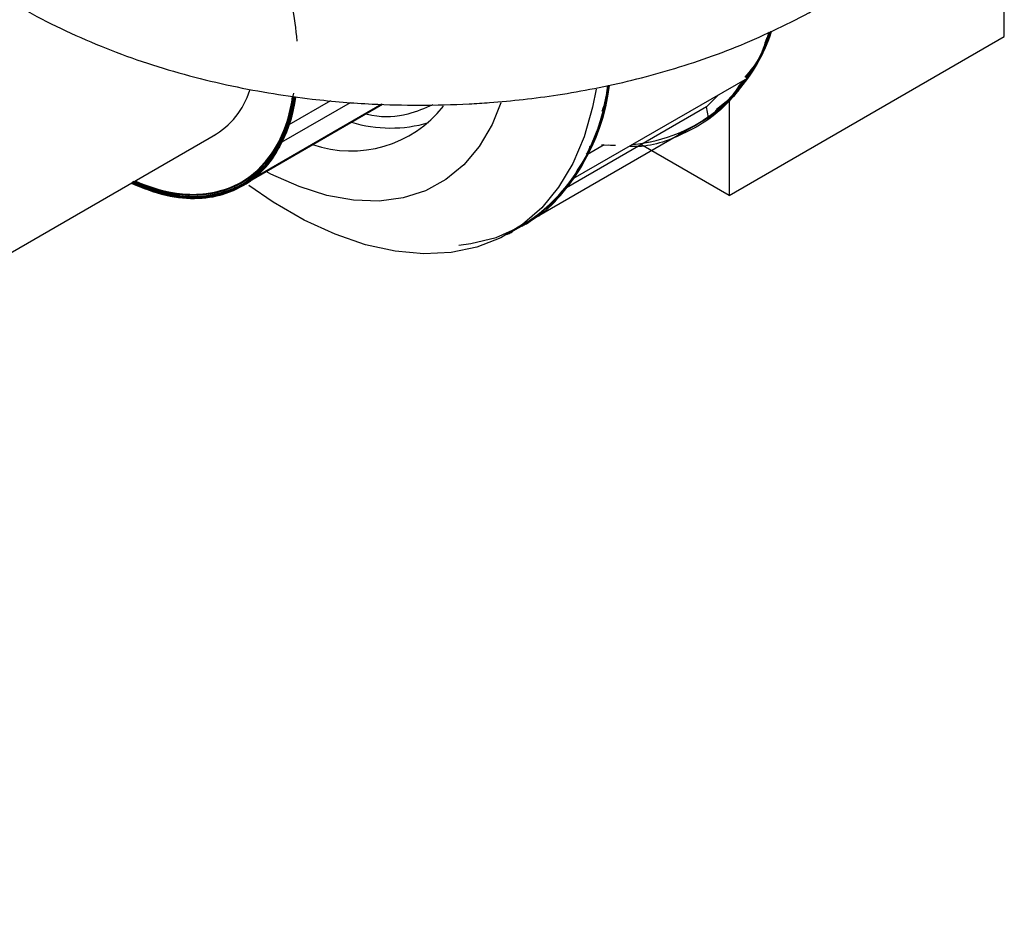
# Model space of a CAD drawing. Header units: millimetres. Extents: x 0 to 841, y 0 to 594.
# Tile 129 of 256: x 741.57 to 744.75, y 186.88 to 189.77. Entities that reach past the tile are written whole.
import ezdxf

# ---------------------------------------------------------------- set-up
doc = ezdxf.new("R2010")
doc.units = ezdxf.units.MM
doc.layers.add('TRAIT-FORT', color=4, linetype='Continuous', lineweight=25)

msp = doc.modelspace()

# ---------------------------------------------------------------- linework, layer by layer
at = {"layer": 'TRAIT-FORT', "color": 4, "linetype": 'Continuous', "lineweight": 25}
for p, q in [((744.75, 189.711), (744.75, 190.1521)), ((743.8619, 189.1983), (744.75, 189.711)), ((743.9201, 189.5762), (743.3577, 189.2515)), ((742.4353, 189.4317), (742.4568, 189.5282)), ((742.5749, 189.5037), (742.4409, 189.4263)), ((743.7884, 189.4841), (743.8252, 189.5214)), ((743.8619, 189.503), (743.8619, 189.1983)), ((742.2929, 189.2328), (742.7427, 189.4925)), ((742.2929, 189.2328), (742.7427, 189.4925)), ((742.2929, 189.2328), (742.7427, 189.4925)), ((742.2929, 189.2328), (742.7427, 189.4925)), ((742.2929, 189.2328), (742.7427, 189.4925)), ((742.2929, 189.2328), (742.7427, 189.4925)), ((742.2929, 189.2328), (742.7427, 189.4925)), ((742.2929, 189.2328), (742.7427, 189.4925)), ((742.2929, 189.2328), (742.7427, 189.4925)), ((742.2929, 189.2328), (742.7427, 189.4925)), ((742.2929, 189.2328), (742.7427, 189.4925)), ((742.2929, 189.2328), (742.7427, 189.4925)), ((742.2929, 189.2328), (742.7427, 189.4925)), ((742.2929, 189.2328), (742.7427, 189.4925)), ((742.2929, 189.2328), (742.7427, 189.4925)), ((742.7404, 189.4925), (742.3148, 189.2468)), ((742.4175, 189.3697), (742.6397, 189.498)), ((743.7884, 189.4841), (743.3366, 189.2233)), ((743.795, 189.4496), (743.7884, 189.4841)), ((743.2406, 189.1295), (743.795, 189.4496)), ((742.4409, 189.4263), (742.4353, 189.4317)), ((725.3666, 179.6744), (742.2045, 189.3945)), ((742.4175, 189.3697), (742.4121, 189.3756)), ((743.4584, 189.3615), (743.4043, 189.3303)), ((743.4494, 189.3621), (743.4952, 189.3602)), ((743.4512, 189.3619), (743.4584, 189.3615)), ((743.4584, 189.3615), (743.4952, 189.3602)), ((743.4943, 189.3597), (743.4738, 189.361)), ((743.8619, 189.1983), (743.5766, 189.363)), ((743.3577, 189.2515), (743.3728, 189.2793)), ((742.3148, 189.2468), (742.3104, 189.2539)), ((743.3562, 189.2522), (743.3666, 189.2692)), ((741.9425, 189.2433), (742.048, 189.2092)), ((742.2687, 189.2203), (742.2647, 189.2277)), ((742.0498, 189.2016), (742.048, 189.2092)), ((742.1106, 189.1934), (742.1082, 189.201)), ((743.1829, 189.0943), (743.2326, 189.1249)), ((743.2227, 189.1181), (743.2271, 189.1218)), ((743.2264, 189.1211), (743.2326, 189.1249)), ((743.1516, 189.076), (743.1971, 189.1022))]:
    msp.add_line(p, q, dxfattribs=at)
at = {"layer": 'TRAIT-FORT', "color": 4, "linetype": 'Continuous', "lineweight": 25, "flags": 128}
for points in [[(743.8237, 189.4713), (743.866, 189.5103), (743.9201, 189.5762)], [(743.4323, 189.5415), (743.4212, 189.4836), (743.394, 189.3877), (743.3574, 189.3011), (743.3116, 189.2244), (743.2572, 189.1585), (743.1946, 189.104), (743.1245, 189.0615), (743.0477, 189.0314), (742.9648, 189.014), (742.8767, 189.0094), (742.7842, 189.0178), (742.6883, 189.039), (742.59, 189.0728), (742.4901, 189.1189), (742.3898, 189.1768), (742.3116, 189.23)], [(742.9898, 189.038), (743.0278, 189.0428), (743.1094, 189.0628), (743.1847, 189.0953), (743.2532, 189.1402), (743.3141, 189.1969), (743.3667, 189.2648), (743.4107, 189.3433), (743.4455, 189.4317), (743.4707, 189.529), (743.4752, 189.5528)], [(743.1439, 189.0758), (743.1527, 189.0796), (743.2243, 189.1192), (743.2885, 189.1708), (743.3448, 189.2339), (743.3926, 189.3079), (743.4315, 189.3921), (743.4609, 189.4856), (743.4747, 189.5498)], [(743.1971, 189.1022), (743.2452, 189.134), (743.307, 189.1893), (743.3607, 189.2559), (743.4058, 189.3332), (743.4417, 189.4204), (743.4682, 189.5166), (743.475, 189.5512)], [(742.4625, 189.5158), (742.4535, 189.4704), (742.4301, 189.3972), (742.397, 189.3337), (742.3551, 189.281), (742.3048, 189.2401), (742.2471, 189.2115), (742.183, 189.1958), (742.1135, 189.1932), (742.0398, 189.2038), (741.9631, 189.2274), (741.9351, 189.239)], [(742.4624, 189.5152), (742.4471, 189.446), (742.4205, 189.3758), (742.3846, 189.3156), (742.3398, 189.2666), (742.2871, 189.2296), (742.2273, 189.2051), (742.1613, 189.1935), (742.0903, 189.1952), (742.0155, 189.21), (741.9382, 189.2376), (741.9351, 189.239)], [(742.4624, 189.5151), (742.4609, 189.5065), (742.4419, 189.4292), (742.4132, 189.3612), (742.3752, 189.3035), (742.3286, 189.2572), (742.2741, 189.2229), (742.2128, 189.2013), (742.1456, 189.1927), (742.0737, 189.1974), (741.9982, 189.2151), (741.9351, 189.239)], [(742.4623, 189.5145), (742.4491, 189.453), (742.4234, 189.3819), (742.3883, 189.3208), (742.3444, 189.2707), (742.2923, 189.2325), (742.2331, 189.2068), (742.1677, 189.1941), (742.0971, 189.1945), (742.0226, 189.208), (741.9455, 189.2345), (741.9351, 189.239)], [(742.4623, 189.5145), (742.451, 189.4601), (742.4262, 189.3881), (742.3919, 189.326), (742.3488, 189.2749), (742.2975, 189.2355), (742.2389, 189.2087), (742.174, 189.1947), (742.1039, 189.1939), (742.0297, 189.2062), (741.9528, 189.2315), (741.9351, 189.239)], [(742.4622, 189.5142), (742.4622, 189.5141), (742.4441, 189.4361), (742.4162, 189.3671), (742.3791, 189.3084), (742.3333, 189.261), (742.2795, 189.2256), (742.2188, 189.2028), (742.1521, 189.193), (742.0805, 189.1964), (742.0053, 189.2129), (741.9351, 189.239)], [(742.4622, 189.5141), (742.4552, 189.4777), (742.4327, 189.4036), (742.4005, 189.3392), (742.3593, 189.2855), (742.3098, 189.2434), (742.2528, 189.2136), (742.1892, 189.1967), (742.1202, 189.1929), (742.0468, 189.2023), (741.9704, 189.2247), (741.9351, 189.239)], [(742.4622, 189.514), (742.4575, 189.4882), (742.4362, 189.413), (742.4053, 189.3472), (742.3653, 189.292), (742.3169, 189.2483), (742.2608, 189.2169), (742.198, 189.1982), (742.1297, 189.1926), (742.0568, 189.2003), (741.9807, 189.2209), (741.9351, 189.239)], [(742.4622, 189.5139), (742.4518, 189.4632), (742.4274, 189.3908), (742.3935, 189.3283), (742.3507, 189.2767), (742.2997, 189.2369), (742.2414, 189.2095), (742.1767, 189.195), (742.1068, 189.1936), (742.0328, 189.2055), (741.9559, 189.2302), (741.9351, 189.239)], [(742.4625, 189.5163), (742.446, 189.4421), (742.4188, 189.3721), (742.3821, 189.3124), (742.3367, 189.2639), (742.2833, 189.2275), (742.2228, 189.2038), (742.1562, 189.1932), (742.0846, 189.1959), (742.0092, 189.2118), (741.9359, 189.2386)], [(742.4626, 189.5166), (742.459, 189.4957), (742.4386, 189.4196), (742.4086, 189.3529), (742.3694, 189.2967), (742.3217, 189.2519), (742.2663, 189.2193), (742.2042, 189.1994), (742.1363, 189.1926), (742.0638, 189.199), (741.9879, 189.2185), (741.9374, 189.238)], [(741.9413, 189.2432), (741.9573, 189.2366), (742.034, 189.2123), (742.1077, 189.2011), (742.1773, 189.2031), (742.2415, 189.2183), (742.2992, 189.2465), (742.3495, 189.2871), (742.3915, 189.3395), (742.4245, 189.4028), (742.4479, 189.4759), (742.4562, 189.5176)], [(741.9419, 189.2429), (741.9975, 189.2223), (742.0716, 189.205), (742.1422, 189.2004), (742.2083, 189.2086), (742.2686, 189.2295), (742.3222, 189.2628), (742.3683, 189.3078), (742.406, 189.3639), (742.4348, 189.4301), (742.4541, 189.5053), (742.4561, 189.517)], [(741.9419, 189.2429), (741.9942, 189.2234), (742.0684, 189.2055), (742.1392, 189.2003), (742.2054, 189.208), (742.266, 189.2283), (742.32, 189.261), (742.3664, 189.3055), (742.4045, 189.3611), (742.4337, 189.4269), (742.4534, 189.5018), (742.456, 189.5166)], [(741.9419, 189.2429), (741.957, 189.2367), (742.0324, 189.2127), (742.105, 189.2012), (742.1737, 189.2026), (742.2372, 189.2168), (742.2945, 189.2435), (742.3447, 189.2823), (742.387, 189.3326), (742.4206, 189.3936), (742.445, 189.4641), (742.456, 189.5163)], [(741.9419, 189.2429), (741.9765, 189.2294), (742.0513, 189.2085), (742.123, 189.2004), (742.1904, 189.205), (742.2525, 189.2224), (742.308, 189.2523), (742.3563, 189.2941), (742.3964, 189.3472), (742.4277, 189.4107), (742.4497, 189.4836), (742.4559, 189.5158)], [(741.9419, 189.2429), (741.9748, 189.23), (742.0497, 189.2089), (742.1215, 189.2004), (742.189, 189.2048), (742.2511, 189.2219), (742.3069, 189.2515), (742.3553, 189.2931), (742.3956, 189.3459), (742.4271, 189.4092), (742.4493, 189.4818), (742.4558, 189.5154)], [(741.9419, 189.2429), (741.9588, 189.236), (742.0341, 189.2123), (742.1066, 189.2011), (742.1752, 189.2028), (742.2385, 189.2172), (742.2957, 189.2442), (742.3457, 189.2833), (742.3878, 189.3339), (742.4212, 189.395), (742.4454, 189.4658), (742.4558, 189.5152)], [(741.9419, 189.2429), (741.9782, 189.2288), (742.053, 189.2082), (742.1246, 189.2003), (742.1919, 189.2053), (742.2538, 189.223), (742.3092, 189.2531), (742.3573, 189.2952), (742.3972, 189.3485), (742.4283, 189.4123), (742.4501, 189.4853), (742.4558, 189.5151)], [(741.9419, 189.2429), (741.9553, 189.2374), (742.0308, 189.2131), (742.1035, 189.2014), (742.1722, 189.2024), (742.2358, 189.2163), (742.2933, 189.2428), (742.3437, 189.2813), (742.3861, 189.3314), (742.4199, 189.3921), (742.4445, 189.4625), (742.4558, 189.515)], [(741.9419, 189.2429), (742.0167, 189.2167), (742.09, 189.2026), (742.1596, 189.2013), (742.2243, 189.2127), (742.283, 189.2368), (742.3348, 189.2732), (742.3788, 189.3211), (742.4142, 189.3799), (742.4406, 189.4485), (742.4558, 189.5149)], [(741.9419, 189.2429), (742.0134, 189.2176), (742.0868, 189.2029), (742.1566, 189.201), (742.2215, 189.212), (742.2805, 189.2355), (742.3326, 189.2713), (742.377, 189.3187), (742.4128, 189.377), (742.4396, 189.4452), (742.4557, 189.5148)], [(741.9419, 189.2429), (742.0187, 189.2162), (742.0931, 189.2023), (742.1637, 189.2016), (742.229, 189.2142), (742.2882, 189.2398), (742.34, 189.2779), (742.3838, 189.3281), (742.4186, 189.3892), (742.444, 189.4605), (742.4557, 189.5148)], [(742.1082, 189.201), (742.1766, 189.203), (742.2399, 189.2177), (742.2969, 189.245), (742.3468, 189.2844), (742.3887, 189.3351), (742.4219, 189.3965), (742.4459, 189.4675), (742.4559, 189.5158)], [(742.4625, 189.516), (742.4533, 189.4694), (742.4296, 189.396), (742.3963, 189.3325), (742.3539, 189.2799), (742.3033, 189.2391), (742.2452, 189.2108), (742.1806, 189.1955), (742.1106, 189.1934)], [(742.4353, 189.4317), (742.4544, 189.5071), (742.4557, 189.5148)], [(742.4622, 189.5143), (742.4604, 189.5035), (742.4409, 189.4263)], [(743.1252, 189.497), (743.0965, 189.4268), (743.0552, 189.3565), (743.0053, 189.2971), (742.9472, 189.2492), (742.8818, 189.2134), (742.8097, 189.1903), (742.7319, 189.18), (742.6493, 189.1826), (742.563, 189.1983), (742.4739, 189.2266), (742.3831, 189.2674), (742.3673, 189.2757)], [(742.4409, 189.4263), (742.4101, 189.3555), (742.3691, 189.2963), (742.3187, 189.2496), (742.2598, 189.2165), (742.1937, 189.1974), (742.1213, 189.1929), (742.0442, 189.2028), (741.9638, 189.2272), (741.9351, 189.239)], [(741.9375, 189.2448), (742.0117, 189.2181), (742.0852, 189.2031), (742.1551, 189.2009), (742.2201, 189.2116), (742.2792, 189.2348), (742.3315, 189.2704), (742.3761, 189.3175), (742.4121, 189.3756)], [(743.4496, 189.3621), (743.4544, 189.3617), (743.4952, 189.3602)], [(743.4584, 189.3615), (743.4873, 189.3603), (743.4952, 189.3602)], [(743.4584, 189.3615), (743.4794, 189.3605), (743.4952, 189.3602)], [(743.4584, 189.3615), (743.4834, 189.3604), (743.4952, 189.3602)], [(741.9419, 189.2429), (741.9731, 189.2306), (742.048, 189.2092)]]:
    msp.add_lwpolyline(points, dxfattribs=at)
at = {"layer": 'TRAIT-FORT', "color": 4, "linetype": 'Continuous', "lineweight": 25}
for centre, radius, start, end in [((741.3507, 189.5973), 1.1214, 5.0719, 17.0298), ((743.4992, 189.882), 0.522, 275.5794, 342.4189), ((743.4986, 189.8826), 0.5227, 275.6323, 342.3696), ((743.4584, 189.9084), 0.569, 306.2627, 341.5368), ((743.4402, 189.9217), 0.5906, 306.9255, 340.8698), ((743.4501, 189.9135), 0.5784, 308.0806, 340.8159), ((743.429, 189.9247), 0.602, 315.2735, 340.2888), ((743.4268, 189.926), 0.6045, 315.3651, 340.2391), ((743.478, 189.8977), 0.5468, 293.638, 341.1224), ((743.444, 189.9159), 0.585, 312.072, 340.4648), ((742.0645, 189.6167), 0.2624, 300.3247, 342.4532), ((742.8574, 189.6235), 0.6219, 302.5822, 353.5373), ((742.8514, 189.6264), 0.6282, 303.863, 353.3405), ((742.8423, 189.6306), 0.6377, 305.719, 352.9363), ((742.836, 189.6334), 0.6443, 306.8796, 352.7475), ((742.7246, 189.6719), 0.76, 326.4105, 350.7698), ((742.7314, 189.6693), 0.7528, 326.2933, 350.8861), ((742.7468, 189.6632), 0.7367, 326.0229, 351.1064), ((742.0855, 189.5517), 0.3786, 298.9375, 354.3925), ((742.0596, 189.5647), 0.3993, 308.901, 353.0183), ((742.6412, 189.7226), 0.3808, 251.0499, 321.584), ((742.025, 189.5651), 0.4385, 333.5366, 341.5492), ((742.7699, 189.8533), 0.4375, 253.0822, 286.2131), ((742.1179, 189.5825), 0.3891, 241.9692, 300.3892), ((742.155, 189.7248), 0.5332, 245.6439, 265.2283), ((742.1206, 189.6017), 0.4008, 243.5208, 291.0796), ((742.1393, 189.6327), 0.4403, 258.2747, 266.2656)]:
    msp.add_arc(centre, radius, start, end, dxfattribs=at)
for points, knots in [([(741.5724, 189.8083), (741.5805, 189.8033), (741.6279, 189.7743), (741.7206, 189.7288), (741.8496, 189.6722), (741.983, 189.6242), (742.1187, 189.5838), (742.2549, 189.5512), (742.3872, 189.5265), (742.5074, 189.5098), (742.6135, 189.4993), (742.7289, 189.4913), (742.811, 189.4902), (742.8619, 189.4895)], [0, 0, 0, 0, 0.02284, 0.132362, 0.241207, 0.348931, 0.455124, 0.559116, 0.659306, 0.75039, 0.823171, 0.890301, 1, 1, 1, 1]), ([(742.8619, 189.4895), (742.9156, 189.4902), (742.9913, 189.4913), (743.1031, 189.4988), (743.1987, 189.5077), (743.3118, 189.5228), (743.4291, 189.5433), (743.5501, 189.5699), (743.6724, 189.603), (743.7946, 189.6428), (743.9155, 189.6892), (744.0331, 189.7434), (744.1122, 189.7831), (744.1502, 189.8067), (744.152, 189.8078)], [0, 0, 0, 0, 0.115536, 0.163047, 0.241762, 0.323456, 0.411088, 0.50254, 0.59702, 0.693908, 0.79277, 0.893261, 0.995057, 1, 1, 1, 1]), ([(743.9963, 189.7275), (743.986, 189.7006), (743.9627, 189.6393), (743.9111, 189.56), (743.851, 189.4901), (743.8041, 189.4574), (743.7831, 189.4427)], [0, 0, 0, 0, 0.218207, 0.496098, 0.773905, 1, 1, 1, 1]), ([(743.9966, 189.7276), (743.9842, 189.6961), (743.9572, 189.6275), (743.8979, 189.5433), (743.8454, 189.4848), (743.8105, 189.4625), (743.8036, 189.458)], [0, 0, 0, 0, 0.278103, 0.605238, 0.921015, 1, 1, 1, 1]), ([(743.9911, 189.7251), (743.9821, 189.6973), (743.96, 189.6297), (743.9012, 189.5482), (743.848, 189.4865), (743.8116, 189.4634), (743.8045, 189.4589)], [0, 0, 0, 0, 0.238234, 0.579684, 0.91841, 1, 1, 1, 1]), ([(743.996, 189.7274), (743.9872, 189.7035), (743.9652, 189.6439), (743.9138, 189.5651), (743.8644, 189.5005), (743.8266, 189.4773), (743.8172, 189.4715)], [0, 0, 0, 0, 0.220606, 0.549948, 0.887405, 1, 1, 1, 1]), ([(743.99, 189.7246), (743.9814, 189.6972), (743.9636, 189.6401), (743.9301, 189.6004), (743.9127, 189.5798)], [0, 0, 0, 0, 0.480782, 1, 1, 1, 1]), ([(743.9978, 189.7282), (743.9973, 189.7265), (743.9857, 189.6865), (743.9605, 189.6328), (743.9269, 189.5925), (743.9154, 189.5785)], [0, 0, 0, 0, 0.027408, 0.6649, 1, 1, 1, 1]), ([(743.9831, 189.7074), (743.9756, 189.6838), (743.9594, 189.6332), (743.9294, 189.5982), (743.9134, 189.5795)], [0, 0, 0, 0, 0.467903, 1, 1, 1, 1]), ([(743.9201, 189.5762), (743.9008, 189.5498), (743.8615, 189.4964), (743.7875, 189.4343), (743.6853, 189.382), (743.6021, 189.3526), (743.5427, 189.3567), (743.5402, 189.3568)], [0, 0, 0, 0, 0.208397, 0.422611, 0.642417, 0.984713, 1, 1, 1, 1]), ([(743.9042, 189.567), (743.8898, 189.5451), (743.8552, 189.4924), (743.8067, 189.4593), (743.7783, 189.4399)], [0, 0, 0, 0, 0.4156338, 1, 1, 1, 1]), ([(743.9192, 189.5766), (743.899, 189.5498), (743.8604, 189.4985), (743.8111, 189.4625), (743.7875, 189.4452)], [0, 0, 0, 0, 0.522216, 1, 1, 1, 1]), ([(743.9058, 189.5679), (743.8934, 189.5501), (743.8614, 189.504), (743.8202, 189.4702), (743.795, 189.4496)], [0, 0, 0, 0, 0.3872011, 1, 1, 1, 1]), ([(743.9081, 189.5693), (743.8906, 189.5414), (743.8661, 189.5023), (743.8299, 189.4802), (743.8196, 189.4739)], [0, 0, 0, 0, 0.7137963, 1, 1, 1, 1]), ([(743.903, 189.5663), (743.8906, 189.5466), (743.8677, 189.5101), (743.8354, 189.4868), (743.8206, 189.4761)], [0, 0, 0, 0, 0.541297, 1, 1, 1, 1]), ([(743.2227, 189.1181), (743.2272, 189.1205), (743.2634, 189.1398), (743.3188, 189.1961), (743.3859, 189.285), (743.4347, 189.3912), (743.4639, 189.4813), (743.472, 189.5392), (743.474, 189.5541)], [0, 0, 0, 0, 0.032854, 0.263868, 0.492257, 0.711996, 0.926058, 1, 1, 1, 1]), ([(743.2947, 189.1792), (743.3005, 189.1842), (743.3312, 189.2107), (743.3763, 189.2752), (743.4273, 189.3743), (743.4601, 189.4684), (743.4699, 189.5332), (743.4731, 189.5539)], [0, 0, 0, 0, 0.061281, 0.323259, 0.59283, 0.869487, 1, 1, 1, 1]), ([(743.3555, 189.2526), (743.3624, 189.2611), (743.393, 189.2992), (743.4309, 189.3862), (743.4634, 189.4792), (743.4715, 189.5399), (743.4734, 189.554)], [0, 0, 0, 0, 0.112055, 0.499705, 0.884056, 1, 1, 1, 1]), ([(743.356, 189.2523), (743.361, 189.2584), (743.3896, 189.2932), (743.4259, 189.374), (743.4603, 189.4692), (743.4702, 189.5336), (743.4734, 189.554)], [0, 0, 0, 0, 0.080585, 0.462309, 0.829742, 1, 1, 1, 1]), ([(743.3563, 189.2522), (743.3604, 189.2571), (743.3859, 189.2883), (743.4204, 189.3611), (743.4565, 189.4563), (743.4683, 189.5257), (743.4732, 189.5539)], [0, 0, 0, 0, 0.066024, 0.413566, 0.761108, 1, 1, 1, 1]), ([(743.3573, 189.2517), (743.3592, 189.2539), (743.3833, 189.2828), (743.4167, 189.3529), (743.4551, 189.4511), (743.4683, 189.523), (743.4741, 189.5541)], [0, 0, 0, 0, 0.029764, 0.386897, 0.734168, 1, 1, 1, 1]), ([(743.3728, 189.2793), (743.3843, 189.297), (743.4169, 189.3473), (743.4517, 189.4392), (743.467, 189.5191), (743.4737, 189.5541)], [0, 0, 0, 0, 0.234788, 0.665143, 1, 1, 1, 1]), ([(743.452, 189.4702), (743.4545, 189.4771), (743.4637, 189.5021), (743.4675, 189.5318), (743.4703, 189.5533)], [0, 0, 0, 0, 0.2744992, 1, 1, 1, 1]), ([(741.9336, 189.2418), (741.9616, 189.2299), (742.0287, 189.2013), (742.1287, 189.1883), (742.2279, 189.1999), (742.3109, 189.2387), (742.3776, 189.2992), (742.4265, 189.3823), (742.4544, 189.4564), (742.4585, 189.5074), (742.4593, 189.5174)], [0, 0, 0, 0, 0.108171, 0.259271, 0.407564, 0.550543, 0.686225, 0.821952, 0.965228, 1, 1, 1, 1]), ([(741.9351, 189.239), (741.9353, 189.2389), (741.9727, 189.2187), (742.0471, 189.1997), (742.154, 189.1876), (742.2519, 189.2077), (742.3354, 189.2557), (742.3995, 189.3297), (742.4429, 189.4173), (742.4557, 189.4863), (742.4614, 189.5171)], [0, 0, 0, 0, 0.000727, 0.143609, 0.291789, 0.442768, 0.593747, 0.741927, 0.884809, 1, 1, 1, 1]), ([(741.9358, 189.2405), (741.962, 189.2291), (742.0265, 189.2012), (742.1247, 189.1876), (742.2258, 189.1981), (742.3132, 189.2388), (742.3833, 189.305), (742.4313, 189.3931), (742.4568, 189.4654), (742.4607, 189.5106), (742.4612, 189.5171)], [0, 0, 0, 0, 0.10126, 0.248946, 0.399568, 0.550348, 0.698473, 0.841401, 0.977101, 1, 1, 1, 1]), ([(741.9363, 189.2397), (741.9462, 189.2347), (741.9933, 189.211), (742.0731, 189.1944), (742.1714, 189.19), (742.2601, 189.2117), (742.3387, 189.2587), (742.4023, 189.334), (742.4448, 189.4211), (742.4556, 189.4899), (742.4598, 189.5173)], [0, 0, 0, 0, 0.038153, 0.181601, 0.31793, 0.454306, 0.598058, 0.747184, 0.89915, 1, 1, 1, 1]), ([(741.9372, 189.2402), (741.9677, 189.2276), (742.0375, 189.1989), (742.1401, 189.1881), (742.2401, 189.2033), (742.3242, 189.2476), (742.39, 189.3148), (742.4348, 189.4028), (742.4585, 189.4712), (742.4616, 189.5137), (742.4618, 189.517)], [0, 0, 0, 0, 0.118478, 0.27052, 0.422562, 0.571761, 0.71558, 0.852014, 0.988449, 1, 1, 1, 1]), ([(741.9373, 189.2403), (741.9481, 189.235), (741.9942, 189.212), (742.075, 189.1942), (742.1765, 189.19), (742.2703, 189.2159), (742.3509, 189.2701), (742.4119, 189.3523), (742.4486, 189.4364), (742.4567, 189.4976), (742.4593, 189.5174)], [0, 0, 0, 0, 0.041483, 0.178307, 0.322594, 0.472382, 0.625163, 0.778092, 0.928293, 1, 1, 1, 1]), ([(741.938, 189.2407), (741.9644, 189.2292), (742.0292, 189.201), (742.1258, 189.1888), (742.2221, 189.1987), (742.3037, 189.2343), (742.3721, 189.2925), (742.4243, 189.3762), (742.4545, 189.4532), (742.4593, 189.5064), (742.4603, 189.5173)], [0, 0, 0, 0, 0.102301, 0.251558, 0.395452, 0.531983, 0.668514, 0.812407, 0.961665, 1, 1, 1, 1]), ([(741.938, 189.2407), (741.9545, 189.2328), (742.0063, 189.2082), (742.0899, 189.1922), (742.1868, 189.1916), (742.2759, 189.2183), (742.354, 189.2723), (742.414, 189.3545), (742.4501, 189.438), (742.4574, 189.4988), (742.4597, 189.5173)], [0, 0, 0, 0, 0.063899, 0.200274, 0.336649, 0.480351, 0.62939, 0.781248, 0.933106, 1, 1, 1, 1]), ([(741.9383, 189.2408), (741.9579, 189.2317), (742.0148, 189.2053), (742.1029, 189.1906), (742.1987, 189.1938), (742.2839, 189.2229), (742.358, 189.2778), (742.4154, 189.3616), (742.4493, 189.4436), (742.4554, 189.5022), (742.457, 189.5177)], [0, 0, 0, 0, 0.076396, 0.220906, 0.358014, 0.495162, 0.639939, 0.790543, 0.944583, 1, 1, 1, 1]), ([(741.9422, 189.2431), (741.9432, 189.2426), (741.9641, 189.2313), (742.0039, 189.2202), (742.0788, 189.2007), (742.1648, 189.1973), (742.2553, 189.2186), (742.3331, 189.2651), (742.3961, 189.3387), (742.4385, 189.424), (742.449, 189.4919), (742.4531, 189.5183)], [0, 0, 0, 0, 0.0039314, 0.0821305, 0.1603492, 0.3105666, 0.4525883, 0.59461, 0.7448273, 0.9010522, 1, 1, 1, 1]), ([(741.9426, 189.2433), (741.9564, 189.2375), (742.0081, 189.2159), (742.0927, 189.1984), (742.191, 189.2005), (742.2783, 189.2289), (742.3544, 189.284), (742.413, 189.3691), (742.4468, 189.4495), (742.4523, 189.5059), (742.4535, 189.5182)], [0, 0, 0, 0, 0.055024, 0.205275, 0.347329, 0.489383, 0.639634, 0.795894, 0.955342, 1, 1, 1, 1]), ([(741.943, 189.2436), (741.9466, 189.2417), (741.9906, 189.2185), (742.0725, 189.2017), (742.1639, 189.1982), (742.23, 189.213), (742.2894, 189.2369), (742.3522, 189.2826), (742.408, 189.3605), (742.4426, 189.4392), (742.4505, 189.4979), (742.4533, 189.5182)], [0, 0, 0, 0, 0.014069, 0.17363, 0.333191, 0.411464, 0.489756, 0.640114, 0.782269, 0.924425, 1, 1, 1, 1]), ([(741.9431, 189.2436), (741.9472, 189.2415), (741.9874, 189.2208), (742.0635, 189.2036), (742.1678, 189.1964), (742.2644, 189.2214), (742.3468, 189.2765), (742.3997, 189.3462), (742.43, 189.4144), (742.4474, 189.4645), (742.4516, 189.5021), (742.4534, 189.5182)], [0, 0, 0, 0, 0.016478, 0.158627, 0.308979, 0.465343, 0.624898, 0.784452, 0.862721, 0.94101, 1, 1, 1, 1]), ([(741.9434, 189.2438), (741.9736, 189.232), (742.0396, 189.2063), (742.1373, 189.1962), (742.2343, 189.2101), (742.3208, 189.2546), (742.391, 189.3285), (742.431, 189.413), (742.4499, 189.4788), (742.4542, 189.5088), (742.4555, 189.5179)], [0, 0, 0, 0, 0.120577, 0.2626092, 0.4128375, 0.5690738, 0.728497, 0.8879202, 0.9661251, 1, 1, 1, 1]), ([(741.9436, 189.2439), (741.9772, 189.231), (742.0508, 189.2027), (742.1569, 189.1961), (742.2403, 189.2143), (742.2986, 189.2444), (742.3497, 189.2829), (742.4002, 189.3459), (742.4393, 189.4293), (742.4497, 189.4925), (742.4539, 189.5181)], [0, 0, 0, 0, 0.134079, 0.293738, 0.453398, 0.531718, 0.610058, 0.760509, 0.902751, 1, 1, 1, 1]), ([(741.9445, 189.2444), (741.975, 189.232), (742.0253, 189.2116), (742.0917, 189.2014), (742.1623, 189.1985), (742.2413, 189.2132), (742.3211, 189.2559), (742.3852, 189.323), (742.4329, 189.4094), (742.4474, 189.4832), (742.4543, 189.5181)], [0, 0, 0, 0, 0.1215863, 0.1999983, 0.27843, 0.4290562, 0.5714645, 0.7138803, 0.8645686, 1, 1, 1, 1]), ([(741.9446, 189.2445), (741.9576, 189.2383), (742.0087, 189.2141), (742.0958, 189.1986), (742.2009, 189.2016), (742.2943, 189.2378), (742.3709, 189.3032), (742.4238, 189.3956), (742.451, 189.4696), (742.4548, 189.5148), (742.455, 189.518)], [0, 0, 0, 0, 0.051747, 0.202472, 0.359333, 0.519543, 0.679916, 0.83723, 0.988598, 1, 1, 1, 1]), ([(741.9448, 189.2446), (741.9693, 189.2342), (742.0297, 189.2086), (742.1208, 189.1969), (742.2165, 189.2056), (742.303, 189.2427), (742.3755, 189.3096), (742.4297, 189.401), (742.4465, 189.48), (742.4546, 189.518)], [0, 0, 0, 0, 0.0975623, 0.2400711, 0.3825874, 0.533382, 0.6903151, 0.8505987, 1, 1, 1, 1]), ([(741.9451, 189.2448), (741.9653, 189.2358), (742.025, 189.2092), (742.1201, 189.1962), (742.2245, 189.2066), (742.2994, 189.2427), (742.3499, 189.2855), (742.3925, 189.3361), (742.433, 189.4099), (742.4485, 189.4831), (742.4558, 189.5179)], [0, 0, 0, 0, 0.080357, 0.236945, 0.396726, 0.556508, 0.634888, 0.713288, 0.863854, 1, 1, 1, 1]), ([(741.9454, 189.2449), (741.9619, 189.2372), (742.0188, 189.2104), (742.0919, 189.2), (742.1635, 189.2002), (742.2291, 189.2111), (742.3004, 189.2415), (742.3696, 189.3018), (742.4202, 189.3857), (742.4491, 189.4593), (742.4535, 189.5096), (742.4542, 189.5181)], [0, 0, 0, 0, 0.065586, 0.22558, 0.304065, 0.38257, 0.533336, 0.675876, 0.818417, 0.969183, 1, 1, 1, 1]), ([(741.9487, 189.242), (741.9563, 189.2383), (742.002, 189.2159), (742.0842, 189.1999), (742.1905, 189.1991), (742.2856, 189.2317), (742.3508, 189.2838), (742.3927, 189.3387), (742.4258, 189.4008), (742.4489, 189.4598), (742.4537, 189.5097), (742.4545, 189.5181)], [0, 0, 0, 0, 0.0303112, 0.1816949, 0.3391329, 0.4997823, 0.6604317, 0.739238, 0.8180641, 0.9694479, 1, 1, 1, 1]), ([(742.0498, 189.2016), (742.0832, 189.1975), (742.1518, 189.1891), (742.2456, 189.2087), (742.3296, 189.2544), (742.3967, 189.3289), (742.4421, 189.4171), (742.4544, 189.4877), (742.4596, 189.5174)], [0, 0, 0, 0, 0.162513, 0.333559, 0.510604, 0.690527, 0.869942, 1, 1, 1, 1]), ([(742.1082, 189.201), (742.1404, 189.2014), (742.2067, 189.2021), (742.2941, 189.2375), (742.3696, 189.3002), (742.4247, 189.3929), (742.4504, 189.4703), (742.4557, 189.5158), (742.456, 189.5179)], [0, 0, 0, 0, 0.183265, 0.377105, 0.578698, 0.784402, 0.990107, 1, 1, 1, 1]), ([(742.1106, 189.1934), (742.1225, 189.193), (742.1695, 189.1913), (742.2463, 189.2058), (742.3313, 189.2522), (742.3979, 189.3268), (742.4428, 189.4157), (742.4554, 189.4865), (742.4608, 189.5172)], [0, 0, 0, 0, 0.065925, 0.260289, 0.458362, 0.656435, 0.850799, 1, 1, 1, 1]), ([(742.2687, 189.2203), (742.294, 189.2359), (742.3458, 189.2677), (742.4047, 189.3469), (742.4438, 189.4307), (742.453, 189.4951), (742.4562, 189.5178)], [0, 0, 0, 0, 0.267812, 0.54952, 0.84076, 1, 1, 1, 1]), ([(742.3104, 189.2539), (742.333, 189.2733), (742.3797, 189.3131), (742.4303, 189.4022), (742.4473, 189.4791), (742.4559, 189.5179)], [0, 0, 0, 0, 0.319252, 0.656927, 1, 1, 1, 1]), ([(742.4175, 189.3697), (742.431, 189.4009), (742.4502, 189.4453), (742.4562, 189.501), (742.4579, 189.5176)], [0, 0, 0, 0, 0.701389, 1, 1, 1, 1]), ([(742.4409, 189.4263), (742.444, 189.4355), (742.4531, 189.4634), (742.457, 189.4957), (742.4596, 189.5173)], [0, 0, 0, 0, 0.329697, 1, 1, 1, 1]), ([(742.905, 189.4906), (742.8789, 189.4794), (742.8198, 189.4542), (742.7441, 189.4474), (742.6951, 189.4593), (742.6881, 189.461)], [0, 0, 0, 0, 0.405033, 0.91466, 1, 1, 1, 1]), ([(741.9354, 189.2392), (741.9386, 189.2375), (741.9803, 189.215), (742.0595, 189.1956), (742.1673, 189.1864), (742.2636, 189.2094), (742.3428, 189.2597), (742.404, 189.3316), (742.4288, 189.3953), (742.4409, 189.4263)], [0, 0, 0, 0, 0.013502, 0.181236, 0.351736, 0.521764, 0.688182, 0.848285, 1, 1, 1, 1]), ([(741.9444, 189.2444), (741.9516, 189.2407), (741.9994, 189.2164), (742.0845, 189.2005), (742.193, 189.2004), (742.2858, 189.2339), (742.361, 189.2913), (742.3954, 189.348), (742.4121, 189.3756)], [0, 0, 0, 0, 0.035779, 0.235769, 0.435963, 0.632338, 0.821291, 1, 1, 1, 1]), ([(741.9353, 189.2391), (741.9527, 189.2308), (742.0091, 189.2039), (742.0999, 189.1885), (742.2013, 189.1926), (742.2878, 189.2245), (742.3486, 189.2712), (742.3906, 189.321), (742.4085, 189.3534), (742.4175, 189.3697)], [0, 0, 0, 0, 0.08363, 0.270814, 0.455228, 0.633542, 0.803021, 0.900765, 1, 1, 1, 1]), ([(743.4008, 189.3311), (743.4042, 189.3364), (743.4092, 189.3446), (743.4125, 189.3546), (743.4136, 189.358)], [0, 0, 0, 0, 0.658795, 1, 1, 1, 1]), ([(741.9323, 189.2374), (741.97, 189.2226), (742.0453, 189.193), (742.1494, 189.1849), (742.2416, 189.2005), (742.2908, 189.2317), (742.3148, 189.2468)], [0, 0, 0, 0, 0.2583941, 0.5167372, 0.7649477, 1, 1, 1, 1]), ([(741.9351, 189.239), (741.9612, 189.2277), (742.0219, 189.2015), (742.0784, 189.1963), (742.1106, 189.1934)], [0, 0, 0, 0, 0.4305409, 1, 1, 1, 1]), ([(741.9374, 189.2381), (741.9378, 189.2379), (741.9571, 189.2275), (741.9949, 189.2156), (742.0315, 189.2063), (742.0498, 189.2016)], [0, 0, 0, 0, 0.009656, 0.502942, 1, 1, 1, 1]), ([(741.9487, 189.242), (741.9519, 189.2403), (741.995, 189.218), (742.0735, 189.203), (742.178, 189.1974), (742.2364, 189.2178), (742.2647, 189.2277)], [0, 0, 0, 0, 0.027658, 0.366189, 0.691925, 1, 1, 1, 1]), ([(743.1966, 189.102), (743.2016, 189.1041), (743.2131, 189.1089), (743.2224, 189.1174), (743.2277, 189.1221)], [0, 0, 0, 0, 0.4359662, 1, 1, 1, 1]), ([(743.2231, 189.1185), (743.2233, 189.1186), (743.2247, 189.1193), (743.2258, 189.1204), (743.2267, 189.1213)], [0, 0, 0, 0, 0.160645, 1, 1, 1, 1]), ([(743.1412, 189.0719), (743.1447, 189.073), (743.153, 189.0755), (743.1601, 189.0804), (743.1642, 189.0832)], [0, 0, 0, 0, 0.415532, 1, 1, 1, 1])]:
    msp.add_open_spline(points, degree=3, knots=knots, dxfattribs=at)

doc.saveas('drawing.dxf')
